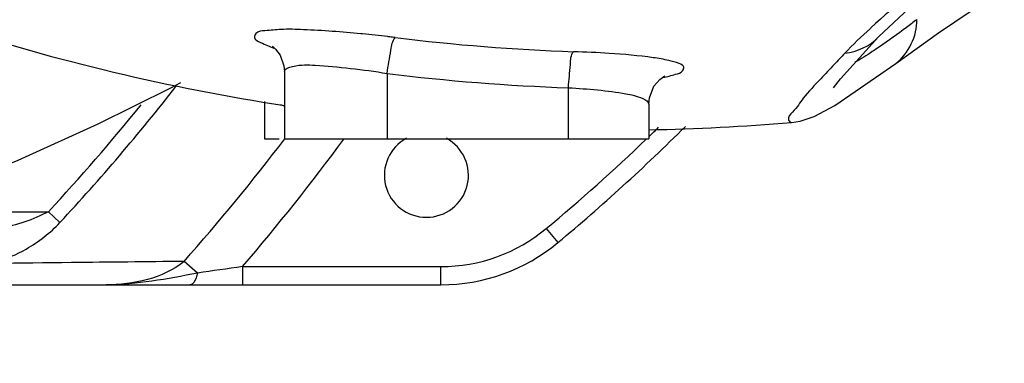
# Model space of a CAD drawing. Header units: millimetres. Extents: x 0 to 17835, y 0 to 12615.
# Tile 35 of 85: x 9895 to 10164, y 2685 to 2779. Entities that reach past the tile are written whole.
import ezdxf

# ---------------------------------------------------------------- set-up
doc = ezdxf.new("R2010")
doc.units = ezdxf.units.MM
doc.header["$LTSCALE"] = 980.925
doc.layers.get('0').update_dxf_attribs({"linetype": 'CONTINUOUS'})
for name, color, linetype in [('304103000035DXF_CONTINUOUS_LINE', 7, 'CONTINUOUS'), ('304103000037DXF_CONTINUOUS_LINE', 7, 'CONTINUOUS'), ('XIANLAN_DXF_CONTINUOUS_LINE', 7, 'CONTINUOUS'), ('运动范围-老_DXF_CONTINUOUS_LINE', 7, 'CONTINUOUS'), ('运动范围-老_DXF_DIMENSION', 7, 'CONTINUOUS')]:
    doc.layers.add(name, color=color, linetype=linetype)
doc.styles.get("Standard").update_dxf_attribs({"font": 'txt', "width": 0.7})
doc.dimstyles.new('DIMSTYLE_2', dxfattribs={"dimtxt": 135, "dimasz": 90, "dimexe": 1, "dimexo": 0, "dimgap": 4.5, "dimtad": 0, "dimtih": 1, "dimtoh": 1, "dimdec": 1, "dimdsep": 46, "dimtxsty": 'Standard', "dimblk": '_FILLED', "dimblk1": '_FILLED', "dimblk2": '_FILLED', "dimcen": 0.09, "dimclrt": 5, "dimazin": 2, "dimtp": 0.5, "dimtm": 0.5, "dimtfac": 1, "dimtdec": 65535, "dimtofl": 0, "dimtmove": 0, "dimatfit": 3, "dimldrblk": '_FILLED', "dimfxl": 0, "dimtolj": 1, "dimarcsym": 0})

# ---------------------------------------------------------------- blocks, each defined once
blk = doc.blocks.new('*D2')
at = {"layer": '运动范围-老_DXF_DIMENSION', "color": 2, "linetype": 'Continuous', "transparency": 16777216}
for start, end in [(296.46036, 360), (195, 259.36649)]:
    blk.add_arc((9706.37, 3121.8), 781.9, start, end, dxfattribs=at)
for points in [[(10498.07, 3031.09), (10488.27, 3121.8), (10468.12, 3032.82)], [(8993.62, 2838.69), (8951.12, 2919.43), (8965.13, 2829.28)]]:
    blk.add_solid(points, dxfattribs=at)
blk = doc.blocks.new('_FILLED')
at = {"color": 0, "linetype": 'ByBlock'}
blk.add_solid([(0, 0), (-1, 0.1667), (-1, -0.1667)], dxfattribs=at)

msp = doc.modelspace()

# ---------------------------------------------------------------- linework, layer by layer
at = {"layer": '304103000035DXF_CONTINUOUS_LINE', "color": 9, "linetype": 'Continuous'}
for p, q in [((9858.53, 2726.804), (9902.982, 2726.804)), ((9902.982, 2726.804), (9906.159, 2723.862)), ((10039.159, 2722.225), (10042.359, 2718.383)), ((9943.747, 2710.01), (9940.108, 2713.216)), ((9956.082, 2711.804), (10010.362, 2711.804)), ((9956.082, 2711.804), (9956.082, 2706.804)), ((10010.362, 2706.804), (10010.362, 2711.804))]:
    msp.add_line(p, q, dxfattribs=at)
at = {"layer": '304103000035DXF_CONTINUOUS_LINE', "color": 7, "linetype": 'Continuous'}
msp.add_line((9825.009, 2706.804), (10010.362, 2706.804), dxfattribs=at)
at = {"layer": '304103000035DXF_CONTINUOUS_LINE', "color": 9, "linetype": 'Continuous'}
for centre, radius, start, end in [((9476.388, 3121.804), 585.714, 317.202205, 321.987292), ((9476.388, 3121.804), 581.384, 317.202207, 321.020141), ((9706.388, 3121.804), 520, 313.95377, 314.34828), ((9476.388, 3121.804), 618.046, 318.616463, 322.640217), ((9476.388, 3121.804), 631.036, 319.479136, 323.529121), ((9706.388, 3121.804), 520, 309.78769, 313.83523), ((10010.362, 2756.804), 45, 270, 309.78769), ((10786.098, -3038.77), 5810.165, 98.213133, 98.3360552)]:
    msp.add_arc(centre, radius, start, end, dxfattribs=at)
at = {"layer": '304103000035DXF_CONTINUOUS_LINE', "color": 7, "linetype": 'Continuous'}
for centre, radius, start, end in [((9706.388, 3121.804), 525, 309.78769, 314.93658), ((10006.388, 2736.804), 11.5, 118.34742, 61.68994), ((10010.362, 2756.804), 50, 270, 309.78769)]:
    msp.add_arc(centre, radius, start, end, dxfattribs=at)
at = {"layer": '304103000035DXF_CONTINUOUS_LINE', "color": 9, "linetype": 'Continuous'}
for points, knots in [([(9902.982, 2726.804), (9898.833, 2724.651), (9892.944, 2722.638), (9886.856, 2721.804), (9885.414, 2721.804)], [0, 0, 0, 0, 0.7642219, 1, 1, 1, 1]), ([(9888.491, 2713.757), (9891.446, 2713.768), (9898.009, 2716.848), (9903.493, 2720.982), (9906.159, 2723.862)], [0, 0, 0, 0, 0.4295697, 1, 1, 1, 1]), ([(9940.108, 2713.216), (9929.835, 2713.107), (9891.498, 2712.694), (9853.162, 2712.247), (9825.099, 2711.909)], [0, 0, 0, 0, 0.2679883, 1, 1, 1, 1]), ([(9943.747, 2710.01), (9943.674, 2709.577), (9943.407, 2708.395), (9942.572, 2706.804), (9941.711, 2706.804)], [0, 0, 0, 0, 0.3372287, 1, 1, 1, 1])]:
    msp.add_open_spline(points, degree=3, knots=knots, dxfattribs=at)
for points in [[(9940.108, 2713.216), (9934.344, 2708.524), (9926.186, 2706.804), (9918.753, 2706.804)], [(9943.747, 2710.01), (9935.501, 2708.413), (9927.153, 2706.804), (9918.753, 2706.804)]]:
    msp.add_open_spline(points, degree=3, dxfattribs=at)
at = {"layer": '304103000037DXF_CONTINUOUS_LINE', "color": 9, "linetype": 'Continuous'}
for p, q in [((10127.937, 2777.147), (10127.807, 2777.028)), ((10127.941, 2777.149), (10127.82, 2777.035)), ((9988.939, 2775.518), (9988.46, 2775.565)), ((9995.623, 2764.689), (9995.623, 2746.804)), ((10045.25, 2746.804), (10045.25, 2760.765))]:
    msp.add_line(p, q, dxfattribs=at)
at = {"layer": '304103000037DXF_CONTINUOUS_LINE', "color": 7, "linetype": 'Continuous'}
for p, q in [((10130.046, 2774.737), (10130.054, 2774.745)), ((10118.081, 2755.882), (10134.762, 2767.432)), ((10134.762, 2767.432), (10134.769, 2767.437)), ((9967.576, 2765.171), (9967.576, 2746.804)), ((9962.096, 2757.007), (9962.096, 2746.804)), ((10067.203, 2756.241), (10067.203, 2746.804)), ((10106.206, 2751.279), (10106.209, 2751.279)), ((9962.096, 2746.804), (9966.107, 2746.804)), ((9967.576, 2746.804), (10067.203, 2746.804))]:
    msp.add_line(p, q, dxfattribs=at)
for points in [[(10130.054, 2774.745), (10142.533, 2786.52), (10161.446, 2802.415)], [(10134.769, 2767.437), (10146.471, 2775.782), (10164.638, 2788.156), (10180.263, 2798.867)], [(10117.859, 2760.956), (10117.731, 2760.73), (10119.675, 2763.247), (10130.046, 2774.737)], [(9964.214, 2772.152), (9964.336, 2772.071), (9965.146, 2771.367), (9966.382, 2769.717), (9967.429, 2766.82), (9967.576, 2765.173)], [(10067.203, 2756.241), (10067.373, 2758.014), (10068.614, 2761.178), (10070.206, 2763.061), (10071.333, 2763.876), (10071.64, 2764.034)], [(10106.204, 2751.279), (10108.591, 2751.65), (10112.406, 2752.906), (10118.081, 2755.882)]]:
    msp.add_lwpolyline(points, dxfattribs=at)
for start, end in [(251.956122, 261.27588), (271.060232, 274.880084)]:
    msp.add_arc((10056.388, 3334.804), 585.647, start, end, dxfattribs=at)
at = {"layer": '304103000037DXF_CONTINUOUS_LINE', "color": 9, "linetype": 'Continuous'}
for centre, radius, start, end in [((9950.513, 2389.926), 387.502, 83.29405, 84.30898), ((9947.466, 2363.291), 414.311, 83.01242, 83.22325), ((10066.675, 3332.751), 562.452, 262.97326, 267.95863), ((10035.247, 2443.375), 327.48, 86.29811, 88.00626), ((11051.191, 1887.217), 1282.71, 136.496589, 136.687089), ((10492.984, 2413.105), 515.799, 136.65657, 137.24813), ((10065.509, 3332.748), 572.341, 262.98638, 267.97154), ((9982.597, 2793.57), 40.708, 246.68979, 248.07991)]:
    msp.add_arc(centre, radius, start, end, dxfattribs=at)
for points, knots in [([(10158.683, 2802.93), (10155.631, 2800.469), (10145.24, 2792.049), (10134.913, 2783.53), (10127.937, 2777.147)], [0, 0, 0, 0, 0.2931148, 1, 1, 1, 1]), ([(10140.539, 2779.422), (10139.589, 2778.701), (10136.213, 2776.164), (10132.789, 2773.69), (10130.287, 2771.979)], [0, 0, 0, 0, 0.2823063, 1, 1, 1, 1]), ([(9988.46, 2775.565), (9983.238, 2776.077), (9976.034, 2776.585), (9967.136, 2776.891), (9962.995, 2776.367), (9959.898, 2776.316), (9958.999, 2774.1), (9961.838, 2772.83), (9963.427, 2772.045), (9964.665, 2771.598)], [0, 0, 0, 0, 0.4355895, 0.6047276, 0.727292, 0.7984695, 0.8306261, 0.8906923, 1, 1, 1, 1]), ([(9995.623, 2764.689), (9995.883, 2766.837), (9996.626, 2769.971), (9997.004, 2773.677), (9997.869, 2774.524)], [0, 0, 0, 0, 0.6412254, 1, 1, 1, 1]), ([(9996.355, 2774.707), (9996.256, 2774.719), (9996.059, 2774.742), (9995.862, 2774.765), (9995.763, 2774.777)], [0, 0, 0, 0, 0.4997992, 1, 1, 1, 1]), ([(10130.287, 2771.979), (10129.639, 2771.536), (10127.447, 2770.064), (10125.214, 2768.647), (10123.59, 2767.748)], [0, 0, 0, 0, 0.2970204, 1, 1, 1, 1]), ([(10045.25, 2760.765), (10045.325, 2762.906), (10045.796, 2766.054), (10045.848, 2769.757), (10046.64, 2770.657)], [0, 0, 0, 0, 0.6413283, 1, 1, 1, 1]), ([(10071.092, 2763.563), (10072.251, 2763.805), (10074.019, 2764.375), (10076.327, 2764.935), (10077.09, 2766.723), (10074.918, 2767.648), (10072.342, 2768.387), (10065.783, 2769.474), (10060.412, 2769.906), (10056.39, 2770.172)], [0, 0, 0, 0, 0.1282299, 0.2060117, 0.2434241, 0.3004909, 0.4071488, 0.5634437, 1, 1, 1, 1]), ([(9967.576, 2765.171), (9967.576, 2766.053), (9971.445, 2767.216), (9979.874, 2766.769), (9989.119, 2765.81), (9995.623, 2764.689)], [0, 0, 0, 0, 0.0924917, 0.3083819, 1, 1, 1, 1]), ([(10114.232, 2763.242), (10112.611, 2761.486), (10109.679, 2758.527), (10107.383, 2754.819), (10104.819, 2752.437), (10105.876, 2751.251), (10106.206, 2751.279)], [0, 0, 0, 0, 0.4657187, 0.7756177, 0.9353054, 1, 1, 1, 1]), ([(10045.25, 2760.765), (10050.491, 2760.506), (10057.682, 2759.84), (10064.562, 2758.44), (10067.201, 2756.999), (10067.203, 2756.241)], [0, 0, 0, 0, 0.6887744, 0.9005202, 1, 1, 1, 1])]:
    msp.add_open_spline(points, degree=3, knots=knots, dxfattribs=at)
for points in [[(10134.767, 2767.439), (10138.309, 2770.105), (10140.632, 2774.99), (10140.539, 2779.423)], [(10127.807, 2777.028), (10125.408, 2774.829), (10123.049, 2772.583), (10120.798, 2770.232)], [(10120.798, 2770.232), (10124.212, 2770.551), (10127.696, 2772.24), (10130.046, 2774.737)]]:
    msp.add_open_spline(points, degree=3, dxfattribs=at)
at = {"layer": 'XIANLAN_DXF_CONTINUOUS_LINE', "color": 7, "linetype": 'Continuous'}
msp.add_lwpolyline([(9825.009, 2716.046), (9844.441, 2721.793), (9870.707, 2731.134), (9894.705, 2740.928), (9916.587, 2750.881), (9936.497, 2760.781), (9939.202, 2762.232)], dxfattribs=at)
at = {"layer": '运动范围-老_DXF_CONTINUOUS_LINE', "color": 2, "linetype": 'Continuous'}
msp.add_circle((9706.388, 3121.804), 914, dxfattribs=at)

# ---------------------------------------------------------------- dimensions: what is measured, and where the dimension line sits
at = {"layer": '运动范围-老_DXF_DIMENSION', "color": 2, "linetype": 'Continuous'}
dim = msp.add_angular_dim_2l(base=(9808.43, 2346.598), line1=((8958.672, 2921.458), (8951.119, 2919.434)), line2=((10480.449, 3121.804), (10488.268, 3121.804)), dimstyle='DIMSTYLE_2', dxfattribs=at)
dim.commit()
dim.dimension.update_dxf_attribs({"geometry": '*D2', "text_midpoint": (9629.592, 2279.098), "dimtype": 162})

doc.saveas('drawing.dxf')
